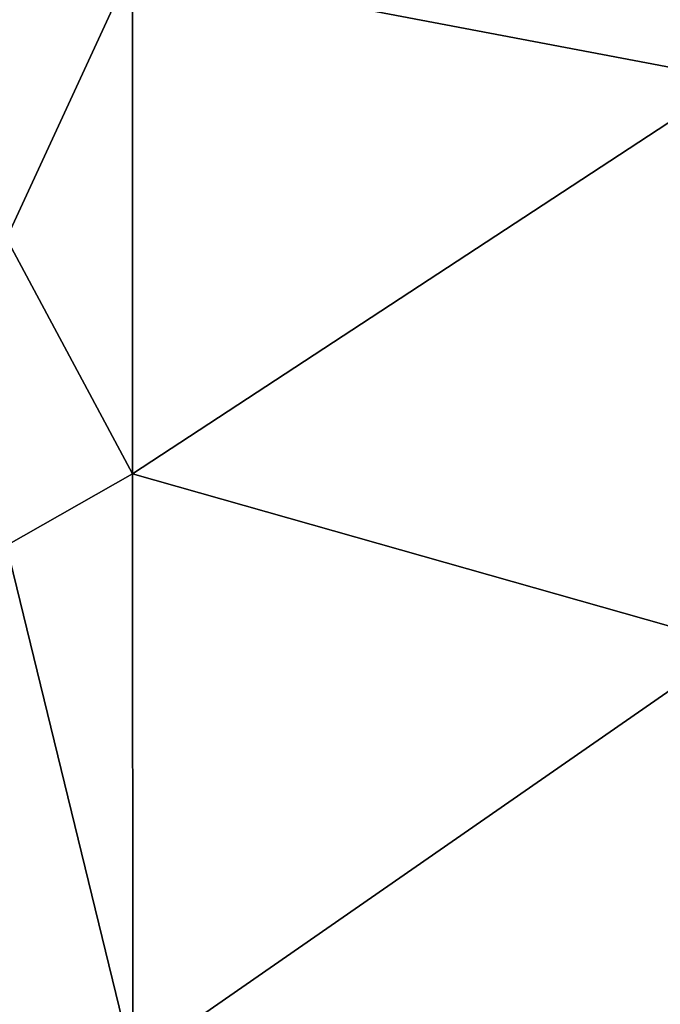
# Model space of a CAD drawing. Header units: millimetres. Extents: x -71 to 126, y -35 to 75.
# Tile 72 of 178: x -13.45 to -10.94, y 8.27 to 12.13. Entities that reach past the tile are written whole.
import ezdxf

# ---------------------------------------------------------------- set-up
doc = ezdxf.new("R2010")
doc.units = ezdxf.units.MM
doc.header["$LTSCALE"] = 52.536866
for name, color, linetype in [('12', 7, 'CONTINUOUS'), ('22', 7, 'CONTINUOUS'), ('417', 7, 'CONTINUOUS'), ('426', 7, 'CONTINUOUS')]:
    doc.layers.add(name, color=color, linetype=linetype)

msp = doc.modelspace()

# ---------------------------------------------------------------- linework, layer by layer
at = {"layer": '12', "linetype": 'Continuous'}
for points in [[(-10.6506, 11.8917, -83.7043), (-13.0071, 12.3394, -83.1659), (-10.6404, 13.6965, -81.3144), (-10.6506, 11.8917, -83.7043)], [(-13.0071, 10.3482, -85.1659), (-13.0071, 12.3394, -83.1659), (-10.6506, 11.8917, -83.7043), (-13.0071, 10.3482, -85.1659)], [(-10.6472, 9.6785, -85.7219), (-13.0071, 10.3482, -85.1659), (-10.6506, 11.8917, -83.7043), (-10.6472, 9.6785, -85.7219)], [(-13.0064, 8.0409, -86.7919), (-13.0071, 10.3482, -85.1659), (-10.6472, 9.6785, -85.7219), (-13.0064, 8.0409, -86.7919)], [(-10.6303, 7.1323, -87.2986), (-13.0064, 8.0409, -86.7919), (-10.6472, 9.6785, -85.7219), (-10.6303, 7.1323, -87.2986)]]:
    msp.add_3dface(points, dxfattribs=at)
at = {"layer": '22', "linetype": 'Continuous'}
for points in [[(-13.5, 11.2692, -84.1374), (-13.5, 13.0908, -81.9628), (-13.0071, 12.3394, -83.1659), (-13.5, 11.2692, -84.1374)], [(-13.5, 11.2692, -84.1374), (-13.0071, 12.3394, -83.1659), (-13.0071, 10.3482, -85.1659), (-13.5, 11.2692, -84.1374)], [(-13.5, 10.0679, -85.2244), (-13.5, 11.2692, -84.1374), (-13.0071, 10.3482, -85.1659), (-13.5, 10.0679, -85.2244)], [(-13.5, 10.0679, -85.2244), (-13.0071, 10.3482, -85.1659), (-13.0064, 8.0409, -86.7919), (-13.5, 10.0679, -85.2244)], [(-13.5, 7.9258, -86.7038), (-13.5, 10.0679, -85.2244), (-13.0064, 8.0409, -86.7919), (-13.5, 7.9258, -86.7038)]]:
    msp.add_3dface(points, dxfattribs=at)
at = {"layer": '417', "linetype": 'Continuous'}
for points in [[(-10.6506, 11.8917, 83.7043), (-10.6404, 13.6965, 81.3144), (-13.0071, 12.3394, 83.1659), (-10.6506, 11.8917, 83.7043)], [(-13.0071, 10.3482, 85.1659), (-10.6506, 11.8917, 83.7043), (-13.0071, 12.3394, 83.1659), (-13.0071, 10.3482, 85.1659)], [(-10.6472, 9.6785, 85.7219), (-10.6506, 11.8917, 83.7043), (-13.0071, 10.3482, 85.1659), (-10.6472, 9.6785, 85.7219)], [(-13.0064, 8.0409, 86.7919), (-10.6472, 9.6785, 85.7219), (-13.0071, 10.3482, 85.1659), (-13.0064, 8.0409, 86.7919)], [(-10.6303, 7.1323, 87.2986), (-10.6472, 9.6785, 85.7219), (-13.0064, 8.0409, 86.7919), (-10.6303, 7.1323, 87.2986)]]:
    msp.add_3dface(points, dxfattribs=at)
at = {"layer": '426', "linetype": 'Continuous'}
for points in [[(-13.5, 13.0908, 81.9628), (-13.5, 11.2692, 84.1374), (-13.0071, 12.3394, 83.1659), (-13.5, 13.0908, 81.9628)], [(-13.5, 11.2692, 84.1374), (-13.0071, 10.3482, 85.1659), (-13.0071, 12.3394, 83.1659), (-13.5, 11.2692, 84.1374)], [(-13.5, 11.2692, 84.1374), (-13.5, 10.0679, 85.2244), (-13.0071, 10.3482, 85.1659), (-13.5, 11.2692, 84.1374)], [(-13.5, 10.0679, 85.2244), (-13.0064, 8.0409, 86.7919), (-13.0071, 10.3482, 85.1659), (-13.5, 10.0679, 85.2244)], [(-13.5, 10.0679, 85.2244), (-13.5, 7.9258, 86.7038), (-13.0064, 8.0409, 86.7919), (-13.5, 10.0679, 85.2244)]]:
    msp.add_3dface(points, dxfattribs=at)

doc.saveas('drawing.dxf')
